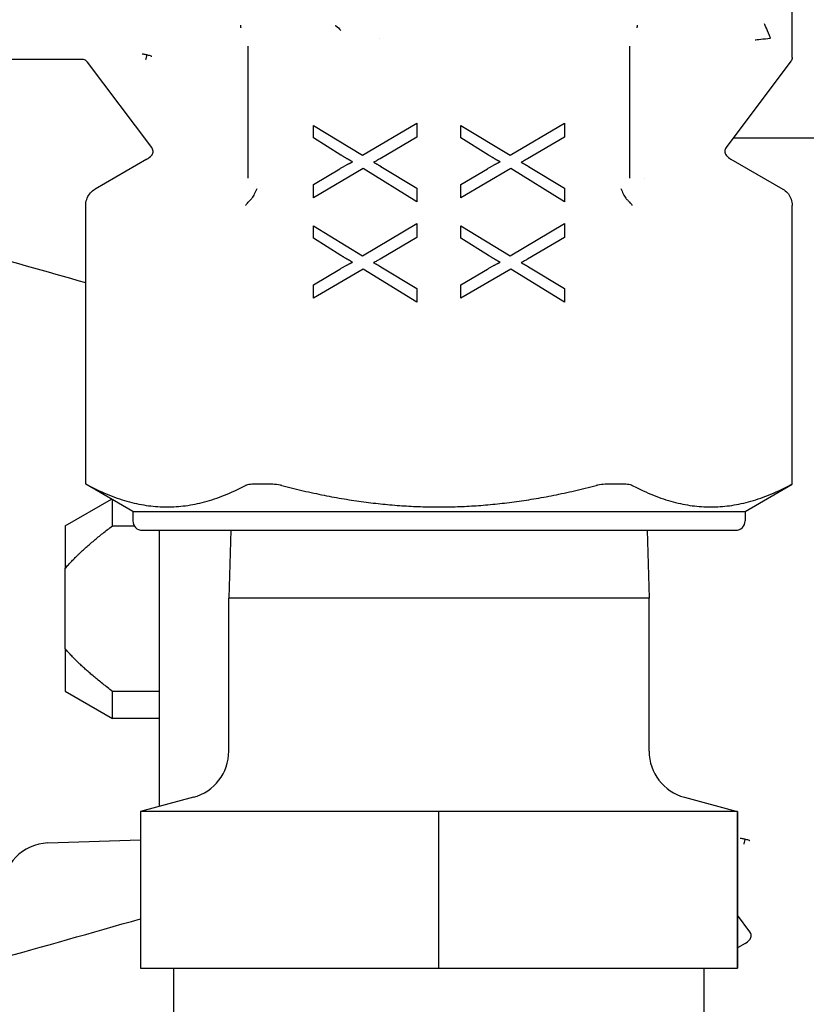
# Model space of a CAD drawing. Header units: inches. Extents: x 18 to 846, y -67 to 561.
# Tile 106 of 256: x 122.434 to 123.421, y 155.488 to 156.723. Entities that reach past the tile are written whole.
import ezdxf

# ---------------------------------------------------------------- set-up
doc = ezdxf.new("R2010")
doc.units = ezdxf.units.IN
doc.header["$LTSCALE"] = 24
doc.header["$MEASUREMENT"] = 0
doc.layers.add('Visible (ANSI)', color=7, linetype='Continuous', lineweight=30)

msp = doc.modelspace()

# ---------------------------------------------------------------- linework, layer by layer
at = {"layer": 'Visible (ANSI)'}
for p, q in [((123.4029, 156.67547), (123.4029, 157.30282)), ((122.88519, 156.69904), (122.88519, 156.69906)), ((122.72049, 156.68958), (122.72049, 156.67985)), ((123.19949, 156.67985), (123.19949, 156.68958)), ((123.19949, 156.68958), (123.19949, 156.68958)), ((122.51316, 156.67284), (122.41078, 156.67284)), ((122.59991, 156.5624), (122.51943, 156.66971)), ((122.72049, 156.67985), (122.72049, 156.52409)), ((123.19949, 156.52409), (123.19949, 156.67985)), ((123.40133, 156.67074), (123.32007, 156.5624)), ((122.80251, 156.57471), (122.80251, 156.59026)), ((122.80251, 156.59026), (122.8642, 156.55283)), ((122.8642, 156.55283), (122.93243, 156.59323)), ((122.93243, 156.59323), (122.93243, 156.5757)), ((122.98755, 156.57471), (122.98755, 156.59026)), ((122.98755, 156.59026), (123.04924, 156.55283)), ((123.04924, 156.55283), (123.11747, 156.59323)), ((123.11747, 156.59323), (123.11747, 156.5757)), ((122.83707, 156.55312), (122.80251, 156.57471)), ((122.93243, 156.5757), (122.88609, 156.54847)), ((123.02211, 156.55312), (122.98755, 156.57471)), ((123.11747, 156.5757), (123.07113, 156.54847)), ((123.32927, 156.57467), (124.18637, 156.57467)), ((122.59385, 156.54791), (122.52889, 156.51041)), ((123.32613, 156.54791), (123.39109, 156.51041)), ((122.86499, 156.53609), (122.80251, 156.49935)), ((122.80251, 156.51629), (122.83578, 156.53599)), ((122.93243, 156.4944), (122.86499, 156.53609)), ((122.88727, 156.53886), (122.93243, 156.51153)), ((123.05003, 156.53609), (122.98755, 156.49935)), ((122.98755, 156.51629), (123.02082, 156.53599)), ((123.11747, 156.4944), (123.05003, 156.53609)), ((123.07231, 156.53886), (123.11747, 156.51153)), ((123.21786, 156.52401), (123.21786, 156.52401)), ((122.80251, 156.49935), (122.80251, 156.51629)), ((122.93243, 156.51153), (122.93243, 156.4944)), ((122.98755, 156.49935), (122.98755, 156.51629)), ((123.11747, 156.51153), (123.11747, 156.4944)), ((122.51708, 156.14001), (122.51708, 156.48995)), ((123.4029, 156.14001), (123.4029, 156.48995)), ((122.80251, 156.46427), (122.8642, 156.42684)), ((122.80251, 156.44873), (122.80251, 156.46427)), ((122.8642, 156.42684), (122.93243, 156.46724)), ((122.93243, 156.46724), (122.93243, 156.44972)), ((122.98755, 156.46427), (123.04924, 156.42684)), ((122.98755, 156.44873), (122.98755, 156.46427)), ((123.04924, 156.42684), (123.11747, 156.46724)), ((123.11747, 156.46724), (123.11747, 156.44972)), ((122.83707, 156.42714), (122.80251, 156.44873)), ((122.93243, 156.44972), (122.88609, 156.42248)), ((123.02211, 156.42714), (122.98755, 156.44873)), ((123.11747, 156.44972), (123.07113, 156.42248)), ((122.86499, 156.41011), (122.80251, 156.37337)), ((122.80251, 156.3903), (122.83578, 156.41001)), ((122.93243, 156.36842), (122.86499, 156.41011)), ((122.88727, 156.41288), (122.93243, 156.38555)), ((123.05003, 156.41011), (122.98755, 156.37337)), ((122.98755, 156.3903), (123.02082, 156.41001)), ((123.11747, 156.36842), (123.05003, 156.41011)), ((123.07231, 156.41288), (123.11747, 156.38555)), ((122.80251, 156.37337), (122.80251, 156.3903)), ((122.93243, 156.38555), (122.93243, 156.36842)), ((122.98755, 156.37337), (122.98755, 156.3903)), ((123.11747, 156.38555), (123.11747, 156.36842)), ((122.51733, 156.14001), (122.51708, 156.14001)), ((122.57613, 156.10591), (122.51708, 156.14001)), ((122.75179, 156.14001), (122.72553, 156.14001)), ((123.19444, 156.14001), (123.16819, 156.14001)), ((123.34385, 156.10591), (123.4029, 156.14001)), ((123.4029, 156.14001), (123.40264, 156.14001)), ((122.49148, 156.08782), (122.54948, 156.1213)), ((122.55054, 156.08798), (122.55054, 156.12069)), ((122.57613, 156.10591), (123.34385, 156.10591)), ((122.57613, 156.10591), (122.57613, 156.0941)), ((123.34385, 156.10591), (123.34385, 156.0941)), ((122.49148, 156.08782), (122.49148, 156.03466)), ((122.55054, 156.08798), (122.57784, 156.08798)), ((122.58794, 156.08229), (123.33204, 156.08229)), ((122.60959, 155.73601), (122.60959, 156.08229)), ((122.69911, 156.08229), (122.69644, 155.99701)), ((123.22087, 156.08229), (123.22354, 155.99701)), ((122.49148, 155.93358), (122.49148, 156.03466)), ((123.22354, 155.99701), (122.69644, 155.99701)), ((122.69644, 155.80514), (122.69644, 155.99701)), ((123.22354, 155.80514), (123.22354, 155.99701)), ((122.49148, 155.93358), (122.49148, 155.88042)), ((122.49148, 155.88042), (122.55054, 155.84632)), ((122.60959, 155.88025), (122.55054, 155.88025)), ((122.55054, 155.84632), (122.55054, 155.88025)), ((122.60959, 155.84632), (122.55054, 155.84632)), ((122.65214, 155.74742), (122.58597, 155.72968)), ((123.26783, 155.74742), (123.334, 155.72968)), ((122.7727, 155.72968), (122.58578, 155.72968)), ((122.58578, 155.72968), (122.58578, 155.53283)), ((122.95961, 155.72968), (122.7727, 155.72968)), ((123.14671, 155.72968), (122.95961, 155.72968)), ((122.95961, 155.72968), (122.95961, 155.53283)), ((123.33381, 155.72968), (123.14671, 155.72968)), ((123.334, 155.72968), (123.33381, 155.72968)), ((123.33381, 155.72968), (123.33381, 155.53283)), ((123.33419, 155.72968), (123.334, 155.72968)), ((123.33419, 155.72968), (123.33419, 155.53283)), ((122.46974, 155.69008), (122.58578, 155.69413)), ((123.34991, 155.5784), (123.33419, 155.59935)), ((123.34385, 155.56391), (123.33419, 155.55834)), ((122.58578, 155.53283), (122.95961, 155.53283)), ((122.62744, 155.2789), (122.62744, 155.53283)), ((122.95961, 155.53283), (123.33381, 155.53283)), ((123.29253, 155.2789), (123.29253, 155.53283)), ((123.33381, 155.53283), (123.33419, 155.53283))]:
    msp.add_line(p, q, dxfattribs=at)
for centre, radius, start, end in [((122.58204, 156.56837), 0.02362, 300, 317.31814), ((123.33794, 156.56837), 0.02362, 222.68186, 240), ((122.58794, 156.0941), 0.01181, 180, 270), ((123.33204, 156.0941), 0.01181, 270, 0), ((122.63668, 155.80514), 0.05976, 285, 0), ((123.2833, 155.80514), 0.05976, 180, 255), ((122.4718, 155.63106), 0.05906, 92, 180), ((123.33204, 155.58437), 0.02362, 300, 317.31814)]:
    msp.add_arc(centre, radius, start, end, dxfattribs=at)
for points, knots in [([(122.71104, 156.71587), (122.71105, 156.71564), (122.71106, 156.71549), (122.71112, 156.71479), (122.71117, 156.71438), (122.71123, 156.71403), (122.71124, 156.71398), (122.71124, 156.71394)], [-0.1124553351, -0.1124553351, -0.1124553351, -0.1124553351, -0.1122451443, -0.1122451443, -0.1113401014, -0.1113401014, -0.1112012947, -0.1112012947, -0.1112012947, -0.1112012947]), ([(122.71124, 156.71394), (122.7113, 156.71364), (122.71134, 156.71343), (122.71142, 156.71309), (122.71145, 156.71295), (122.71148, 156.71282)], [-0.1112012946, -0.1112012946, -0.1112012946, -0.1112012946, -0.1102407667, -0.1102407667, -0.1096171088, -0.1096171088, -0.1096171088, -0.1096171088]), ([(122.83031, 156.71587), (122.83034, 156.71584), (122.83037, 156.71582), (122.83341, 156.71344), (122.83502, 156.71155), (122.83678, 156.70933)], [-0.000264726, -0.000264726, -0.000264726, -0.000264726, 0, 0, 0.027670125, 0.027670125, 0.027670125, 0.027670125]), ([(123.20849, 156.71282), (123.20852, 156.71295), (123.20856, 156.71309), (123.20861, 156.71334), (123.20864, 156.71345), (123.20869, 156.71369), (123.20872, 156.71381), (123.20875, 156.71394)], [-0.0026226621, -0.0026226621, -0.0026226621, -0.0026226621, -0.0020043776, -0.0020043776, -0.001472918, -0.001472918, -0.0010415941, -0.0010415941, -0.0010415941, -0.0010415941]), ([(123.20875, 156.71394), (123.20877, 156.71408), (123.20879, 156.71423), (123.20882, 156.71441), (123.20884, 156.71458), (123.20885, 156.71476), (123.20887, 156.71497), (123.20889, 156.7152), (123.20892, 156.7154), (123.20894, 156.71587)], [-0.0010415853, -0.0010415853, -0.0010415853, -0.0010415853, -0.0006048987, -0.0006048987, -0.0006048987, -0.0002203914, -0.0002203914, -0.0002203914, 0.0002101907, 0.0002101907, 0.0002101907, 0.0002101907]), ([(123.3759, 156.69979), (123.37588, 156.69984), (123.37586, 156.69989), (123.3724, 156.70792), (123.36875, 156.7164), (123.36812, 156.71786)], [-0.000737, -0.000737, -0.000737, -0.000737, 0, 0, 0.12155979, 0.12155979, 0.12155979, 0.12155979]), ([(123.35634, 156.6976), (123.35793, 156.69778), (123.36711, 156.69881), (123.37579, 156.69978), (123.37585, 156.69979), (123.3759, 156.69979)], [-0.12155979, -0.12155979, -0.12155979, -0.12155979, 0, 0, 0.000737, 0.000737, 0.000737, 0.000737]), ([(122.51943, 156.66976), (122.51895, 156.67039), (122.51837, 156.67095), (122.51705, 156.67188), (122.51629, 156.67226), (122.51476, 156.67275), (122.51395, 156.67288), (122.51316, 156.67288)], [0.000105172, 0.000105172, 0.000105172, 0.000105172, 0.006138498, 0.006138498, 0.012399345, 0.012399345, 0.018444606, 0.018444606, 0.018444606, 0.018444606]), ([(122.5878, 156.68013), (122.58935, 156.67996), (122.59089, 156.67968), (122.59238, 156.6793), (122.59287, 156.67918), (122.59335, 156.67904), (122.59383, 156.6789)], [-0.035874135, -0.035874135, -0.035874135, -0.035874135, -0.024399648, -0.024399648, -0.024399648, -0.0206278, -0.0206278, -0.0206278, -0.0206278]), ([(122.59383, 156.6789), (122.59374, 156.67853), (122.59362, 156.6781), (122.59335, 156.67715), (122.59319, 156.67663), (122.59288, 156.67552), (122.59271, 156.67493), (122.59241, 156.67373), (122.59227, 156.67311), (122.59213, 156.67248), (122.59213, 156.67246), (122.59213, 156.67245)], [0.000022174, 0.000022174, 0.000022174, 0.000022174, 0.004964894, 0.004964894, 0.009857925, 0.009857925, 0.014785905, 0.014785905, 0.019585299, 0.019585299, 0.019708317, 0.019708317, 0.019708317, 0.019708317]), ([(122.59383, 156.6789), (122.59405, 156.67887), (122.59427, 156.67883), (122.59448, 156.6788), (122.59522, 156.67867), (122.59594, 156.67851), (122.59665, 156.67831), (122.59738, 156.6781), (122.5981, 156.67785), (122.59879, 156.67756), (122.59915, 156.67741), (122.59949, 156.67726), (122.59984, 156.67709)], [0.013790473, 0.013790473, 0.013790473, 0.013790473, 0.01567217, 0.01567217, 0.01567217, 0.022171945, 0.022171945, 0.022171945, 0.02894739, 0.02894739, 0.02894739, 0.032400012, 0.032400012, 0.032400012, 0.032400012]), ([(123.4029, 156.67547), (123.4029, 156.67464), (123.40276, 156.6738), (123.40224, 156.6722), (123.40183, 156.67143), (123.40132, 156.67074)], [0, 0, 0, 0, 0.006321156, 0.006321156, 0.012805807, 0.012805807, 0.012805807, 0.012805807]), ([(122.59942, 156.55236), (122.59998, 156.55297), (122.60045, 156.55368), (122.60114, 156.55519), (122.60137, 156.55602), (122.60154, 156.55768), (122.60149, 156.55852), (122.60114, 156.56015), (122.60083, 156.56096), (122.60026, 156.56193), (122.60011, 156.56217), (122.59994, 156.5624)], [0.000035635, 0.000035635, 0.000035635, 0.000035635, 0.00635425, 0.00635425, 0.012745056, 0.012745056, 0.019033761, 0.019033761, 0.025453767, 0.025453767, 0.027617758, 0.027617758, 0.027617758, 0.027617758]), ([(123.32004, 156.5624), (123.31956, 156.56175), (123.31918, 156.56102), (123.31865, 156.55947), (123.3185, 156.55863), (123.31847, 156.55695), (123.31859, 156.55608), (123.31911, 156.55448), (123.31949, 156.55374), (123.32015, 156.55282), (123.32035, 156.55258), (123.32056, 156.55236)], [0.000041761, 0.000041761, 0.000041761, 0.000041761, 0.006200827, 0.006200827, 0.012510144, 0.012510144, 0.019044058, 0.019044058, 0.025277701, 0.025277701, 0.027624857, 0.027624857, 0.027624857, 0.027624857]), ([(122.88609, 156.54847), (122.88477, 156.54768), (122.88345, 156.54692), (122.88078, 156.54543), (122.87943, 156.54471), (122.87806, 156.54401)], [0, 0, 0, 0, 0.011656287, 0.011656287, 0.023312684, 0.023312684, 0.023312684, 0.023312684]), ([(123.07113, 156.54847), (123.06981, 156.54768), (123.06849, 156.54692), (123.06581, 156.54543), (123.06447, 156.54471), (123.0631, 156.54401)], [0, 0, 0, 0, 0.011656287, 0.011656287, 0.023312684, 0.023312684, 0.023312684, 0.023312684]), ([(122.51708, 156.48995), (122.51708, 156.49247), (122.51749, 156.49502), (122.51908, 156.4998), (122.52028, 156.50209), (122.52328, 156.50609), (122.52511, 156.50787), (122.52771, 156.50969), (122.52829, 156.51006), (122.52889, 156.51041)], [0, 0, 0, 0, 0.019212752, 0.019212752, 0.038378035, 0.038378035, 0.057343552, 0.057343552, 0.062577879, 0.062577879, 0.062577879, 0.062577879]), ([(122.72553, 156.49887), (122.72678, 156.50057), (122.72785, 156.5024), (122.72884, 156.50433), (122.72996, 156.50651), (122.731, 156.50886), (122.73195, 156.511)], [0.000062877, 0.000062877, 0.000062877, 0.000062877, 0.017206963, 0.017206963, 0.017206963, 0.036596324, 0.036596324, 0.036596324, 0.036596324]), ([(123.18803, 156.511), (123.18904, 156.50869), (123.19003, 156.50647), (123.19113, 156.50433), (123.19211, 156.50241), (123.19319, 156.50056), (123.19445, 156.49887)], [-0.000335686, -0.000335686, -0.000335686, -0.000335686, 0.019406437, 0.019406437, 0.019406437, 0.037038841, 0.037038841, 0.037038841, 0.037038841]), ([(123.39109, 156.51041), (123.39324, 156.50917), (123.39521, 156.50756), (123.39854, 156.50384), (123.39994, 156.50168), (123.40194, 156.49708), (123.40257, 156.49459), (123.40287, 156.49138), (123.4029, 156.49067), (123.4029, 156.48995)], [0, 0, 0, 0, 0.018901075, 0.018901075, 0.038026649, 0.038026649, 0.057130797, 0.057130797, 0.062580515, 0.062580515, 0.062580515, 0.062580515]), ([(122.71758, 156.48995), (122.7176, 156.48998), (122.71787, 156.49038), (122.71827, 156.49093), (122.7185, 156.49125), (122.71875, 156.49157), (122.719, 156.4919), (122.71951, 156.49254), (122.72005, 156.49318), (122.72063, 156.49382), (122.72158, 156.49486), (122.72263, 156.4959), (122.72377, 156.49693)], [-0.032482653, -0.032482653, -0.032482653, -0.032482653, -0.025562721, -0.025562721, -0.025562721, -0.021459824, -0.021459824, -0.021459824, -0.013303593, -0.013303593, -0.013303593, 0, 0, 0, 0]), ([(122.72377, 156.49693), (122.72408, 156.49722), (122.72439, 156.49752), (122.72468, 156.49785), (122.72497, 156.49817), (122.72525, 156.49851), (122.72553, 156.49887)], [0.0000000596, 0.0000000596, 0.0000000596, 0.0000000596, 0.0036555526, 0.0036555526, 0.0036555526, 0.0073029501, 0.0073029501, 0.0073029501, 0.0073029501]), ([(123.19445, 156.49887), (123.19473, 156.49851), (123.19501, 156.49817), (123.1953, 156.49785), (123.19559, 156.49753), (123.19589, 156.49723), (123.19621, 156.49693)], [0.0000368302, 0.0000368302, 0.0000368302, 0.0000368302, 0.0036831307, 0.0036831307, 0.0036831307, 0.0073067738, 0.0073067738, 0.0073067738, 0.0073067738]), ([(123.2024, 156.48995), (123.20237, 156.48998), (123.20211, 156.49038), (123.20171, 156.49093), (123.20147, 156.49125), (123.20123, 156.49158), (123.20097, 156.4919), (123.20046, 156.49255), (123.19992, 156.49319), (123.19934, 156.49383), (123.19839, 156.49487), (123.19735, 156.4959), (123.19621, 156.49693)], [0.0001754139, 0.0001754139, 0.0001754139, 0.0001754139, 0.0014034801, 0.0014034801, 0.0014034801, 0.0021315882, 0.0021315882, 0.0021315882, 0.0035789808, 0.0035789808, 0.0035789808, 0.0059279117, 0.0059279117, 0.0059279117, 0.0059279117]), ([(122.88609, 156.42248), (122.88477, 156.4217), (122.88345, 156.42093), (122.88078, 156.41945), (122.87943, 156.41873), (122.87806, 156.41803)], [0, 0, 0, 0, 0.011656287, 0.011656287, 0.023312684, 0.023312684, 0.023312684, 0.023312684]), ([(123.07113, 156.42248), (123.06981, 156.4217), (123.06849, 156.42093), (123.06581, 156.41945), (123.06447, 156.41873), (123.0631, 156.41803)], [0, 0, 0, 0, 0.011656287, 0.011656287, 0.023312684, 0.023312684, 0.023312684, 0.023312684]), ([(122.52049, 156.13849), (122.52019, 156.13864), (122.51991, 156.13878), (122.51824, 156.13964), (122.51744, 156.14001), (122.51733, 156.14001)], [-0.12974931, -0.12974931, -0.12974931, -0.12974931, -0.125334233, -0.125334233, -0.101107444, -0.101107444, -0.101107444, -0.101107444]), ([(122.72553, 156.14001), (122.72284, 156.14001), (122.72037, 156.13964), (122.71819, 156.13878), (122.71788, 156.13864), (122.71758, 156.13849)], [-0.28906892, -0.28906892, -0.28906892, -0.28906892, -0.264842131, -0.264842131, -0.260427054, -0.260427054, -0.260427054, -0.260427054]), ([(122.76289, 156.13849), (122.7623, 156.13864), (122.76171, 156.13878), (122.75786, 156.13964), (122.75459, 156.14001), (122.75179, 156.14001)], [-0.12974931, -0.12974931, -0.12974931, -0.12974931, -0.125334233, -0.125334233, -0.101107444, -0.101107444, -0.101107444, -0.101107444]), ([(123.16819, 156.14001), (123.16538, 156.14001), (123.16212, 156.13964), (123.15827, 156.13878), (123.15768, 156.13864), (123.15708, 156.13849)], [-0.28906892, -0.28906892, -0.28906892, -0.28906892, -0.264842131, -0.264842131, -0.260427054, -0.260427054, -0.260427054, -0.260427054]), ([(123.2024, 156.13849), (123.2021, 156.13864), (123.20178, 156.13878), (123.19961, 156.13964), (123.19714, 156.14001), (123.19444, 156.14001)], [-0.12974931, -0.12974931, -0.12974931, -0.12974931, -0.125334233, -0.125334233, -0.101107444, -0.101107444, -0.101107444, -0.101107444]), ([(123.40264, 156.14001), (123.40253, 156.14001), (123.40174, 156.13964), (123.40006, 156.13878), (123.39979, 156.13864), (123.39949, 156.13849)], [-0.28906892, -0.28906892, -0.28906892, -0.28906892, -0.264842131, -0.264842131, -0.260427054, -0.260427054, -0.260427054, -0.260427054]), ([(123.3378, 155.69613), (123.33935, 155.69596), (123.34089, 155.69568), (123.34238, 155.6953), (123.34287, 155.69518), (123.34335, 155.69504), (123.34383, 155.6949)], [-0.035874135, -0.035874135, -0.035874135, -0.035874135, -0.024399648, -0.024399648, -0.024399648, -0.0206278, -0.0206278, -0.0206278, -0.0206278]), ([(123.34383, 155.6949), (123.34374, 155.69453), (123.34362, 155.6941), (123.34335, 155.69315), (123.34319, 155.69263), (123.34288, 155.69152), (123.34271, 155.69093), (123.34241, 155.68973), (123.34227, 155.68911), (123.34213, 155.68848), (123.34213, 155.68846), (123.34213, 155.68845)], [0.000022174, 0.000022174, 0.000022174, 0.000022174, 0.004964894, 0.004964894, 0.009857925, 0.009857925, 0.014785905, 0.014785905, 0.019585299, 0.019585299, 0.019708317, 0.019708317, 0.019708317, 0.019708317]), ([(123.34383, 155.6949), (123.34405, 155.69487), (123.34427, 155.69483), (123.34448, 155.6948), (123.34522, 155.69467), (123.34594, 155.69451), (123.34665, 155.69431), (123.34738, 155.6941), (123.3481, 155.69385), (123.34879, 155.69356), (123.34915, 155.69341), (123.34949, 155.69326), (123.34984, 155.69309)], [0.013790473, 0.013790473, 0.013790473, 0.013790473, 0.01567217, 0.01567217, 0.01567217, 0.022171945, 0.022171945, 0.022171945, 0.02894739, 0.02894739, 0.02894739, 0.032400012, 0.032400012, 0.032400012, 0.032400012]), ([(123.34942, 155.56836), (123.34998, 155.56897), (123.35045, 155.56968), (123.35114, 155.57119), (123.35137, 155.57202), (123.35154, 155.57368), (123.35149, 155.57452), (123.35114, 155.57615), (123.35083, 155.57696), (123.35026, 155.57793), (123.35011, 155.57817), (123.34994, 155.5784)], [0.000035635, 0.000035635, 0.000035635, 0.000035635, 0.00635425, 0.00635425, 0.012745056, 0.012745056, 0.019033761, 0.019033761, 0.025453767, 0.025453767, 0.027617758, 0.027617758, 0.027617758, 0.027617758])]:
    msp.add_open_spline(points, degree=3, knots=knots, dxfattribs=at)
for points, degree in [([(122.85172, 156.54461), (122.84479, 156.54827), (122.83707, 156.55312)], 2), ([(123.03676, 156.54461), (123.02983, 156.54827), (123.02211, 156.55312)], 2), ([(122.83578, 156.53599), (122.84608, 156.54203), (122.85172, 156.54461)], 2), ([(122.87806, 156.54401), (122.8847, 156.54045), (122.88727, 156.53886)], 2), ([(123.02082, 156.53599), (123.03112, 156.54203), (123.03676, 156.54461)], 2), ([(123.0631, 156.54401), (123.06974, 156.54045), (123.07231, 156.53886)], 2), ([(122.51708, 156.39284), (122.41792, 156.42098), (122.31864, 156.4487), (122.21931, 156.47619)], 3), ([(122.85172, 156.41862), (122.84479, 156.42229), (122.83707, 156.42714)], 2), ([(123.03676, 156.41862), (123.02983, 156.42229), (123.02211, 156.42714)], 2), ([(122.83578, 156.41001), (122.84608, 156.41605), (122.85172, 156.41862)], 2), ([(122.87806, 156.41803), (122.8847, 156.41446), (122.88727, 156.41288)], 2), ([(123.02082, 156.41001), (123.03112, 156.41605), (123.03676, 156.41862)], 2), ([(123.0631, 156.41803), (123.06974, 156.41446), (123.07231, 156.41288)], 2), ([(122.21931, 155.49204), (122.3416, 155.52589), (122.46379, 155.56007), (122.58578, 155.59496)], 3)]:
    msp.add_open_spline(points, degree=degree, dxfattribs=at)
for points, weights in [([(122.52049, 156.13849), (122.61903, 156.08755), (122.71758, 156.13849)], [1.18490489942, 1.32509510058, 1.18490489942]), ([(122.76289, 156.13849), (122.95999, 156.08755), (123.15708, 156.13849)], [1.18490489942, 1.32509510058, 1.18490489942]), ([(123.2024, 156.13849), (123.30094, 156.08755), (123.39949, 156.13849)], [1.18490489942, 1.32509510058, 1.18490489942]), ([(122.49148, 156.03466), (122.51081, 156.05755), (122.55054, 156.08798)], [1, 1.02531027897, 1]), ([(122.55054, 155.88025), (122.51081, 155.91068), (122.49148, 155.93358)], [1, 1.02531027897, 1])]:
    msp.add_rational_spline(points, weights, degree=2, dxfattribs=at)

doc.saveas('drawing.dxf')
